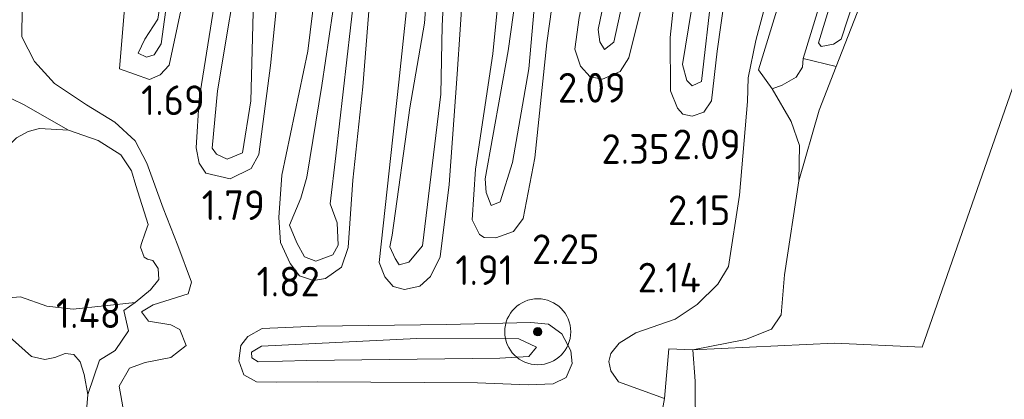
# Model space of a CAD drawing. Extents: x 141961 to 144947, y 416202 to 417778.
# Tile 48 of 122: x 142702 to 142761, y 417648 to 417671. Entities that reach past the tile are written whole.
import ezdxf
from ezdxf.enums import TextEntityAlignment as Align

# ---------------------------------------------------------------- set-up
doc = ezdxf.new("R2010")
doc.units = 0
for name, color, linetype, lineweight in [('B-ME-GR-BOOM-S', 90, 'Continuous', 25), ('B-ME-GR-GRAS-GV', 60, 'Continuous', 13), ('B-ME-GR-RIET-GV', 120, 'Continuous', 13), ('B-ME-GW-TALUD_KRUIN-G', 90, 'Continuous', 18), ('B-ME-GW-TALUD_TEEN-G', 90, 'Continuous', 18), ('B-ME-IE-TERREINAFSCHEIDING_KUNSTMATIG_HEKWERK-G', 20, 'IE-TERREINAFSCHEIDING-KUNSTMATIG', 18), ('B-ME-OG-HOOGTEPUNT-S', 7, 'Continuous', 25), ('B-ME-OG-WATER_POEL-GV', 7, 'Continuous', 18)]:
    doc.layers.add(name, color=color, linetype=linetype, lineweight=lineweight)
doc.styles.add('NLCS-ISO-ANNOTATIVE-T18', font='NLCS-ISO.ttf', dxfattribs={"height": 1.8})
doc.linetypes.add('IE-TERREINAFSCHEIDING-KUNSTMATIG', pattern='A,4,[82,NLCS.SHX,S=0.75,R=90,X=0,Y=0],4,-2', length=10)

# ---------------------------------------------------------------- blocks, each defined once
blk = doc.blocks.new('SAL-HOOGTELABEL-SO')
at = {"color": 0, "linetype": 'ByBlock', "lineweight": -2, "style": 'NLCS-ISO-ANNOTATIVE-T18'}
blk.add_attdef('HOOGTE', text='', height=1.8, dxfattribs=at).set_placement((2.788, 0), align=Align.RIGHT)
blk = doc.blocks.new('SGR-BOOM_01-SO')
at = {"linetype": 'ByBlock', "lineweight": 18}
h = blk.add_hatch(color=0, dxfattribs=at)
h.dxf.hatch_style = 1
edge = h.paths.add_edge_path()
edge.add_arc((0, 0), 0.25, 0, 360)
at = {"color": 0, "linetype": 'ByBlock', "lineweight": 18}
for radius in [2, 0.25]:
    blk.add_circle((0, 0), radius, dxfattribs=at)

msp = doc.modelspace()

# ---------------------------------------------------------------- linework, layer by layer
at = {"layer": 'B-ME-GR-GRAS-GV'}
for points in [[(142729.754, 417658.093, 1.801), (142730.475, 417658.07, 1.914), (142731.535, 417658.465, 2.001), (142732.121, 417659.258, 2.026), (142732.832, 417662.923, 1.939), (142733.551, 417669.888, 1.958), (142734.561, 417677.134, 2.158), (142735.806, 417682.647, 2.451), (142740.182, 417697.674, 2.333), (142741.268, 417702.571, 2.301), (142741.192, 417703.557, 2.276), (142740.736, 417704.389, 2.264), (142739.883, 417704.746, 2.239), (142738.906, 417704.533, 2.208), (142738.138, 417703.824, 2.245), (142737.028, 417700.989, 2.164), (142734.751, 417692.595, 2.358), (142732.142, 417681.342, 2.32), (142730.767, 417674.148, 2.158), (142730.287, 417669.23, 1.983), (142729.236, 417662.248, 1.801), (142729.038, 417659.17, 1.776), (142729.47, 417658.269, 1.776)], [(142741.192, 417703.557, 2.276), (142741.268, 417702.571, 2.301), (142740.182, 417697.674, 2.333), (142735.806, 417682.647, 2.451), (142734.561, 417677.134, 2.158), (142733.551, 417669.888, 1.958), (142732.832, 417662.923, 1.939), (142732.121, 417659.258, 2.026), (142731.535, 417658.465, 2.001), (142730.475, 417658.07, 1.914), (142729.754, 417658.093, 1.801), (142729.47, 417658.269, 1.776), (142729.038, 417659.17, 1.776), (142729.236, 417662.248, 1.801), (142730.287, 417669.23, 1.983), (142730.767, 417674.148, 2.158), (142732.142, 417681.342, 2.32), (142734.751, 417692.595, 2.358), (142737.028, 417700.989, 2.164), (142738.138, 417703.824, 2.245), (142738.906, 417704.533, 2.208), (142739.883, 417704.746, 2.239), (142740.736, 417704.389, 2.264)], [(142722.604, 417703.752, 2.133), (142721.829, 417703.947, 2.108), (142720.978, 417703.766, 2.114), (142720.097, 417703.116, 2.101), (142719.376, 417701.719, 2.164), (142717.118, 417692.339, 2.239), (142714.933, 417681.801, 2.295), (142713.622, 417673.586, 1.833), (142712.488, 417666.479, 1.626), (142712.315, 417663.527, 1.608), (142712.506, 417662.596, 1.608), (142712.909, 417661.994, 1.608), (142714.382, 417661.654, 1.658), (142715.64, 417662.282, 1.758), (142716.112, 417663.134, 1.733), (142716.817, 417668.529, 1.908), (142717.416, 417674.499, 2.258), (142718.671, 417682.005, 2.351), (142721.516, 417693.712, 2.333), (142723.643, 417701.352, 2.214), (142723.611, 417702.246, 2.183), (142723.19, 417703.124, 2.145)], [(142723.19, 417703.124, 2.145), (142723.611, 417702.246, 2.183), (142723.643, 417701.352, 2.214), (142721.516, 417693.712, 2.333), (142718.671, 417682.005, 2.351), (142717.416, 417674.499, 2.258), (142716.817, 417668.529, 1.908), (142716.112, 417663.134, 1.733), (142715.64, 417662.282, 1.758), (142714.382, 417661.654, 1.658), (142712.909, 417661.994, 1.608), (142712.506, 417662.596, 1.608), (142712.315, 417663.527, 1.608), (142712.488, 417666.479, 1.626), (142713.622, 417673.586, 1.833), (142714.933, 417681.801, 2.295), (142717.118, 417692.339, 2.239), (142719.376, 417701.719, 2.164), (142720.097, 417703.116, 2.101), (142720.978, 417703.766, 2.114), (142721.829, 417703.947, 2.108), (142722.604, 417703.752, 2.133)], [(142746.617, 417703.974, 2.133), (142745.75, 417704.183, 2.151), (142744.725, 417703.833, 2.208), (142743.757, 417702.771, 2.314), (142742.621, 417699.754, 2.345), (142739.867, 417690.165, 2.333), (142737.403, 417680.089, 2.364), (142735.512, 417671.426, 1.983), (142735.263, 417669.517, 1.983), (142735.59, 417668.48, 2.02), (142736.187, 417667.829, 2.02), (142736.93, 417667.703, 2.101), (142737.991, 417668.156, 2.126), (142738.531, 417668.983, 2.126), (142739.328, 417672.235, 2.058), (142739.929, 417676.189, 2.183), (142740.974, 417680.639, 2.251), (142743.261, 417688.953, 2.345), (142747.218, 417700.711, 2.139), (142747.328, 417702.554, 2.139), (142747.064, 417703.28, 2.126)], [(142747.328, 417702.554, 2.139), (142747.218, 417700.711, 2.139), (142743.261, 417688.953, 2.345), (142740.974, 417680.639, 2.251), (142739.929, 417676.189, 2.183), (142739.328, 417672.235, 2.058), (142738.531, 417668.983, 2.126), (142737.991, 417668.156, 2.126), (142736.93, 417667.703, 2.101), (142736.187, 417667.829, 2.02), (142735.59, 417668.48, 2.02), (142735.263, 417669.517, 1.983), (142735.512, 417671.426, 1.983), (142737.403, 417680.089, 2.364), (142739.867, 417690.165, 2.333), (142742.621, 417699.754, 2.345), (142743.757, 417702.771, 2.314), (142744.725, 417703.833, 2.208), (142745.75, 417704.183, 2.151), (142746.617, 417703.974, 2.133), (142747.064, 417703.28, 2.126)], [(142716.064, 417703.055, 2.158), (142715.402, 417703.191, 2.17), (142714.653, 417702.917, 2.158), (142713.853, 417702.334, 2.108), (142713.071, 417701.419, 2.126), (142711.499, 417693.391, 2.264), (142709.719, 417683.786, 2.195), (142708.507, 417677.494, 1.689), (142708.032, 417675.05, 1.733), (142707.972, 417671.981, 1.776), (142707.666, 417668.312, 1.651), (142709.495, 417667.684, 1.651), (142710.13, 417667.96, 1.601), (142710.677, 417668.536, 1.601), (142712.138, 417675.374, 1.92), (142712.985, 417679.587, 2.214), (142714.564, 417687.363, 2.314), (142716.207, 417695.538, 2.22), (142716.986, 417700.543, 2.126), (142716.969, 417701.643, 2.133), (142716.606, 417702.576, 2.139)], [(142716.969, 417701.643, 2.133), (142716.986, 417700.543, 2.126), (142716.207, 417695.538, 2.22), (142714.564, 417687.363, 2.314), (142712.985, 417679.587, 2.214), (142712.138, 417675.374, 1.92), (142710.677, 417668.536, 1.601), (142710.13, 417667.96, 1.601), (142709.495, 417667.684, 1.651), (142707.666, 417668.312, 1.651), (142707.972, 417671.981, 1.776), (142708.032, 417675.05, 1.733), (142708.507, 417677.494, 1.689), (142709.719, 417683.786, 2.195), (142711.499, 417693.391, 2.264), (142713.071, 417701.419, 2.126), (142713.853, 417702.334, 2.108), (142714.653, 417702.917, 2.158), (142715.402, 417703.191, 2.17), (142716.064, 417703.055, 2.158), (142716.606, 417702.576, 2.139)], [(142718.875, 417656.919, 1.451), (142719.566, 417656.652, 1.451), (142720.591, 417657.052, 1.451), (142720.912, 417657.628, 1.451), (142720.862, 417658.988, 1.451), (142720.43, 417660.14, 1.439), (142720.779, 417663.045, 1.401), (142721.658, 417670.806, 1.789), (142722.674, 417679.648, 1.851), (142725.013, 417689.935, 1.726), (142727.982, 417700.859, 1.576), (142728.084, 417701.839, 1.576), (142727.848, 417702.575, 1.576), (142727.206, 417702.978, 1.576), (142726.521, 417701.439, 1.551), (142726.195, 417699.082, 1.801), (142724.333, 417691.252, 1.789), (142722.172, 417682.263, 1.826), (142721.037, 417674.806, 1.776), (142719.925, 417667.302, 1.564), (142719.015, 417661.759, 1.451), (142718.656, 417660.487, 1.451), (142717.968, 417658.835, 1.451), (142718.414, 417657.774, 1.451)], [(142720.591, 417657.052, 1.451), (142719.566, 417656.652, 1.451), (142718.875, 417656.919, 1.451), (142718.414, 417657.774, 1.451), (142717.968, 417658.835, 1.451), (142718.656, 417660.487, 1.451), (142719.015, 417661.759, 1.451), (142719.925, 417667.302, 1.564), (142721.037, 417674.806, 1.776), (142722.172, 417682.263, 1.826), (142724.333, 417691.252, 1.789), (142726.195, 417699.082, 1.801), (142726.521, 417701.439, 1.551), (142727.206, 417702.978, 1.576), (142727.848, 417702.575, 1.576), (142728.084, 417701.839, 1.576), (142727.982, 417700.859, 1.576), (142725.013, 417689.935, 1.726), (142722.674, 417679.648, 1.851), (142721.658, 417670.806, 1.789), (142720.779, 417663.045, 1.401), (142720.43, 417660.14, 1.439), (142720.862, 417658.988, 1.451), (142720.912, 417657.628, 1.451)], [(142724.367, 417656.832, 1.501), (142724.61, 417656.439, 1.489), (142725.208, 417656.608, 1.489), (142726.017, 417657.585, 1.489), (142727.144, 417666.79, 1.451), (142727.224, 417670.923, 1.739), (142727.487, 417676.161, 1.901), (142728.507, 417681.531, 1.914), (142731.529, 417692.762, 1.826), (142733.968, 417701.882, 1.726), (142734.143, 417703.123, 1.726), (142733.595, 417703.146, 1.726), (142732.882, 417702.385, 1.726), (142731.64, 417697.306, 1.776), (142728.429, 417684.742, 1.814), (142726.621, 417677.334, 1.889), (142726.153, 417671.095, 1.676), (142725.253, 417665.952, 1.501), (142724.181, 417658.242, 1.501), (142724.04, 417657.525, 1.501)], [(142725.208, 417656.608, 1.489), (142724.61, 417656.439, 1.489), (142724.367, 417656.832, 1.501), (142724.04, 417657.525, 1.501), (142724.181, 417658.242, 1.501), (142725.253, 417665.952, 1.501), (142726.153, 417671.095, 1.676), (142726.621, 417677.334, 1.889), (142728.429, 417684.742, 1.814), (142731.64, 417697.306, 1.776), (142732.882, 417702.385, 1.726), (142733.595, 417703.146, 1.726), (142734.143, 417703.123, 1.726), (142733.968, 417701.882, 1.726), (142731.529, 417692.762, 1.826), (142728.507, 417681.531, 1.914), (142727.487, 417676.161, 1.901), (142727.224, 417670.923, 1.739), (142727.144, 417666.79, 1.451), (142726.017, 417657.585, 1.489)], [(142730.737, 417660.268, 1.451), (142730.195, 417660.04, 1.451), (142729.881, 417660.824, 1.451), (142729.83, 417661.648, 1.464), (142731.212, 417669.42, 1.576), (142731.942, 417674.624, 1.814), (142733.634, 417683.532, 1.889), (142736.134, 417692.821, 1.839), (142737.571, 417697.964, 1.751), (142738.344, 417701.409, 1.764), (142739.022, 417702.662, 1.726), (142739.587, 417702.901, 1.726), (142739.898, 417702.483, 1.726), (142739.718, 417701.55, 1.714), (142737.034, 417691.693, 1.864), (142734.643, 417683.19, 1.951), (142732.97, 417674.065, 1.801), (142732.467, 417668.318, 1.651), (142731.475, 417662.651, 1.439)], [(142729.881, 417660.824, 1.451), (142730.195, 417660.04, 1.451), (142730.737, 417660.268, 1.451), (142731.475, 417662.651, 1.439), (142732.467, 417668.318, 1.651), (142732.97, 417674.065, 1.801), (142734.643, 417683.19, 1.951), (142737.034, 417691.693, 1.864), (142739.718, 417701.55, 1.714), (142739.898, 417702.483, 1.726), (142739.587, 417702.901, 1.726), (142739.022, 417702.662, 1.726), (142738.344, 417701.409, 1.764), (142737.571, 417697.964, 1.751), (142736.134, 417692.821, 1.839), (142733.634, 417683.532, 1.889), (142731.942, 417674.624, 1.814), (142731.212, 417669.42, 1.576), (142729.83, 417661.648, 1.464)], [(142742.036, 417667.617, 1.539), (142742.36, 417667.29, 1.539), (142742.937, 417667.563, 1.539), (142743.548, 417673.022, 1.514), (142744.728, 417678.411, 1.626), (142746.938, 417685.925, 1.639), (142749.779, 417693.596, 1.664), (142752.707, 417702.099, 1.551), (142752.474, 417702.95, 1.551), (142752.111, 417703.06, 1.551), (142751.338, 417702.723, 1.551), (142750.5, 417700.971, 1.526), (142749.942, 417698.447, 1.551), (142747.785, 417691.241, 1.601), (142744.561, 417681.213, 1.576), (142742.696, 417674.286, 1.601), (142741.772, 417668.594, 1.539)], [(142742.937, 417667.563, 1.539), (142742.36, 417667.29, 1.539), (142742.036, 417667.617, 1.539), (142741.772, 417668.594, 1.539), (142742.696, 417674.286, 1.601), (142744.561, 417681.213, 1.576), (142747.785, 417691.241, 1.601), (142749.942, 417698.447, 1.551), (142750.5, 417700.971, 1.526), (142751.338, 417702.723, 1.551), (142752.111, 417703.06, 1.551), (142752.474, 417702.95, 1.551), (142752.707, 417702.099, 1.551), (142749.779, 417693.596, 1.664), (142746.938, 417685.925, 1.639), (142744.728, 417678.411, 1.626), (142743.548, 417673.022, 1.514)], [(142715.128, 417663.23, 1.32), (142714.184, 417662.836, 1.301), (142713.546, 417663.152, 1.276), (142713.289, 417663.511, 1.283), (142713.608, 417666.988, 1.333), (142715.078, 417675.819, 1.733), (142717.802, 417689.968, 1.858), (142720.709, 417701.961, 1.758), (142721.173, 417702.354, 1.751), (142721.529, 417702.383, 1.758), (142721.686, 417702.174, 1.751), (142721.823, 417701.473, 1.77), (142719.191, 417690.152, 1.789), (142716.455, 417677.39, 1.814), (142715.781, 417672.521, 1.614), (142715.637, 417666.372, 1.37)], [(142713.546, 417663.152, 1.276), (142714.184, 417662.836, 1.301), (142715.128, 417663.23, 1.32), (142715.637, 417666.372, 1.37), (142715.781, 417672.521, 1.614), (142716.455, 417677.39, 1.814), (142719.191, 417690.152, 1.789), (142721.823, 417701.473, 1.77), (142721.686, 417702.174, 1.751), (142721.529, 417702.383, 1.758), (142721.173, 417702.354, 1.751), (142720.709, 417701.961, 1.758), (142717.802, 417689.968, 1.858), (142715.078, 417675.819, 1.733), (142713.608, 417666.988, 1.333), (142713.289, 417663.511, 1.283)], [(142737.608, 417669.931, 1.639), (142737.051, 417669.497, 1.614), (142736.775, 417669.96, 1.626), (142736.677, 417670.705, 1.626), (142736.986, 417672.263, 1.626), (142739.059, 417681.916, 1.839), (142741.352, 417690.628, 1.864), (142743.438, 417697.208, 1.789), (142744.59, 417701.283, 1.676), (142745.084, 417701.969, 1.676), (142745.643, 417701.923, 1.676), (142745.796, 417701.063, 1.676), (142742.968, 417691.929, 1.851), (142740.216, 417682.039, 1.901), (142738.561, 417674.308, 1.739)], [(142736.775, 417669.96, 1.626), (142737.051, 417669.497, 1.614), (142737.608, 417669.931, 1.639), (142738.561, 417674.308, 1.739), (142740.216, 417682.039, 1.901), (142742.968, 417691.929, 1.851), (142745.796, 417701.063, 1.676), (142745.643, 417701.923, 1.676), (142745.084, 417701.969, 1.676), (142744.59, 417701.283, 1.676), (142743.438, 417697.208, 1.789), (142741.352, 417690.628, 1.864), (142739.059, 417681.916, 1.839), (142736.986, 417672.263, 1.626), (142736.677, 417670.705, 1.626)], [(142708.796, 417669.271, 1.376), (142709.304, 417669.031, 1.376), (142709.776, 417669.17, 1.376), (142710.191, 417669.846, 1.389), (142710.802, 417674.288, 1.326), (142710.888, 417676.673, 1.514), (142711.663, 417681.785, 1.689), (142713.42, 417690.017, 1.739), (142715.536, 417699.521, 1.614), (142715.751, 417700.499, 1.614), (142715.398, 417701.066, 1.614), (142714.63, 417700.957, 1.614), (142713.965, 417699.795, 1.614), (142713.659, 417697.277, 1.714), (142712.57, 417691.395, 1.701), (142710.962, 417683.686, 1.639), (142709.805, 417678.308, 1.364), (142709.378, 417677.06, 1.364), (142709.233, 417675.693, 1.364), (142709.594, 417674.931, 1.364), (142710.422, 417674.136, 1.364), (142709.995, 417671.335, 1.376), (142709.214, 417670.119, 1.376)], [(142709.776, 417669.17, 1.376), (142709.304, 417669.031, 1.376), (142708.796, 417669.271, 1.376), (142709.214, 417670.119, 1.376), (142709.995, 417671.335, 1.376), (142710.422, 417674.136, 1.364), (142709.594, 417674.931, 1.364), (142709.233, 417675.693, 1.364), (142709.378, 417677.06, 1.364), (142709.805, 417678.308, 1.364), (142710.962, 417683.686, 1.639), (142712.57, 417691.395, 1.701), (142713.659, 417697.277, 1.714), (142713.965, 417699.795, 1.614), (142714.63, 417700.957, 1.614), (142715.398, 417701.066, 1.614), (142715.751, 417700.499, 1.614), (142715.536, 417699.521, 1.614), (142713.42, 417690.017, 1.739), (142711.663, 417681.785, 1.689), (142710.888, 417676.673, 1.514), (142710.802, 417674.288, 1.326), (142710.191, 417669.846, 1.389)], [(142750.048, 417665.816, 1.62), (142748.823, 417661.536, 1.62), (142748.863, 417663.667, 1.62), (142748.369, 417665.129, 1.62), (142747.202, 417667.119, 1.62), (142747.812, 417667.323, 1.62), (142748.657, 417667.807, 1.62), (142749.047, 417668.416, 1.62), (142749.081, 417668.94, 1.62), (142751.076, 417668.461, 1.62)], [(142701.861, 417666.167, 1.265), (142704.579, 417664.6, 1.265), (142702.834, 417664.707, 1.265), (142702.133, 417664.516, 1.265), (142701.439, 417664.132, 1.265), (142699.968, 417662.702, 1.265), (142699.281, 417661.586, 1.265), (142698.869, 417660.487, 1.265), (142697.939, 417659.228, 1.265), (142697.071, 417658.733, 1.265), (142696.074, 417658.572, 1.265), (142695.26, 417658.978, 1.265), (142694.775, 417659.766, 1.265), (142694.45, 417660.572, 1.265), (142694.25, 417661.353, 1.265), (142694.373, 417662.287, 1.265), (142694.667, 417662.681, 1.265), (142695.182, 417663.206, 1.265), (142697.418, 417664.631, 1.265), (142698.747, 417665.881, 1.265), (142699.522, 417666.813, 1.265), (142699.949, 417668.06, 1.265), (142700.515, 417666.802, 1.265)], [(142703.272, 417653.925, 1.265), (142704.855, 417653.742, 1.265), (142708.612, 417654.162, 1.265), (142707.938, 417653.674, 1.265), (142708.208, 417652.446, 1.265), (142707.417, 417651.252, 1.265), (142706.456, 417650.656, 1.265), (142705.747, 417648.57, 1.265), (142705.534, 417649.797, 1.265), (142705.288, 417650.556, 1.265), (142704.91, 417650.999, 1.265), (142704.374, 417651.056, 1.265), (142703.752, 417650.819, 1.265), (142703.155, 417650.706, 1.265), (142702.337, 417650.884, 1.265), (142700.398, 417652.594, 1.265), (142700.028, 417653.436, 1.265), (142700.109, 417653.983, 1.265), (142700.342, 417654.206, 1.265), (142700.964, 417654.444, 1.265), (142701.673, 417654.497, 1.265)], [(142715.972, 417649.343, 2.108), (142717.177, 417649.322, 2.176), (142719.662, 417649.348, 2.308), (142729.35, 417649.285, 2.426), (142732.422, 417649.173, 2.401), (142733.932, 417649.217, 2.295), (142734.738, 417649.605, 2.358), (142735.096, 417650.458, 2.245), (142735.016, 417651.216, 2.208), (142734.46, 417652.256, 2.226), (142733.668, 417652.841, 2.183), (142732.593, 417652.95, 2.158), (142727.482, 417652.826, 1.939), (142719.61, 417652.711, 2.108), (142716.321, 417652.581, 1.97), (142715.443, 417652.102, 1.883), (142715.021, 417651.559, 1.883), (142714.903, 417650.622, 1.933), (142715.199, 417649.769, 2.026)], [(142734.46, 417652.256, 2.226), (142735.016, 417651.216, 2.208), (142735.096, 417650.458, 2.245), (142734.738, 417649.605, 2.358), (142733.932, 417649.217, 2.295), (142732.422, 417649.173, 2.401), (142729.35, 417649.285, 2.426), (142719.662, 417649.348, 2.308), (142717.177, 417649.322, 2.176), (142715.972, 417649.343, 2.108), (142715.199, 417649.769, 2.026), (142714.903, 417650.622, 1.933), (142715.021, 417651.559, 1.883), (142715.443, 417652.102, 1.883), (142716.321, 417652.581, 1.97), (142719.61, 417652.711, 2.108), (142727.482, 417652.826, 1.939), (142732.593, 417652.95, 2.158), (142733.668, 417652.841, 2.183)], [(142715.691, 417650.808, 1.589), (142716.062, 417650.56, 1.589), (142719.023, 417650.632, 1.589), (142730.701, 417650.788, 1.576), (142732.462, 417650.886, 1.576), (142732.931, 417651.447, 1.576), (142731.869, 417651.962, 1.576), (142725.677, 417651.972, 1.564), (142716.266, 417651.504, 1.564), (142715.675, 417651.14, 1.589)], [(142719.023, 417650.632, 1.589), (142716.062, 417650.56, 1.589), (142715.691, 417650.808, 1.589), (142715.675, 417651.14, 1.589), (142716.266, 417651.504, 1.564), (142725.677, 417651.972, 1.564), (142731.869, 417651.962, 1.576), (142732.931, 417651.447, 1.576), (142732.462, 417650.886, 1.576), (142730.701, 417650.788, 1.576)]]:
    msp.add_polyline3d(points, close=True, dxfattribs=at)
for points in [[(142756.295, 417685.12, 1.901), (142751.385, 417670.114, 1.901), (142750.933, 417669.816, 1.901), (142750.176, 417669.684, 1.901), (142750.021, 417669.893, 1.889), (142752.728, 417678.744, 1.876)], [(142752.728, 417678.744, 1.876), (142750.021, 417669.893, 1.889), (142750.176, 417669.684, 1.901), (142750.933, 417669.816, 1.901), (142751.385, 417670.114, 1.901), (142756.295, 417685.12, 1.901)], [(142749.269, 417681.469, 2.108), (142746.211, 417670.029, 2.033), (142745.762, 417667.768, 2.014), (142745.705, 417666.348, 2.039), (142745.225, 417660.663, 2.039), (142744.571, 417656.343, 2.189), (142743.924, 417655.266, 2.239), (142742.667, 417654.037, 2.27), (142741.336, 417653.142, 2.32), (142738.951, 417652.31, 2.383), (142737.945, 417651.684, 2.32), (142737.442, 417651.074, 2.289), (142737.308, 417650.583, 2.289), (142737.437, 417650.02, 2.32), (142737.907, 417649.337, 2.364), (142740.692, 417648.335, 2.24), (142736.467, 417625.036, 2.041)], [(142749.494, 417678.401, 1.62), (142746.382, 417668.257, 1.62), (142747.202, 417667.119, 1.62), (142748.369, 417665.129, 1.62), (142748.863, 417663.667, 1.62), (142748.823, 417661.536, 1.62), (142747.956, 417655.843, 1.62), (142747.744, 417653.402, 1.62), (142747.169, 417652.545, 1.62), (142745.588, 417651.911, 1.62), (142742.403, 417651.289, 1.62), (142740.945, 417651.351, 1.753), (142740.692, 417648.335, 2.24), (142737.907, 417649.337, 2.364), (142737.437, 417650.02, 2.32), (142737.308, 417650.583, 2.289), (142737.442, 417651.074, 2.289), (142737.945, 417651.684, 2.32), (142738.951, 417652.31, 2.383), (142741.336, 417653.142, 2.32), (142742.667, 417654.037, 2.27), (142743.924, 417655.266, 2.239), (142744.571, 417656.343, 2.189), (142745.225, 417660.663, 2.039), (142745.705, 417666.348, 2.039), (142745.762, 417667.768, 2.014), (142746.211, 417670.029, 2.033), (142749.269, 417681.469, 2.108)], [(142752.711, 417672.668, 1.62), (142751.076, 417668.461, 1.62), (142749.081, 417668.94, 1.62), (142751.863, 417678.052, 1.62)], [(142725.562, 417676.705, 2.458), (142724.601, 417667.522, 2.014), (142723.407, 417656.579, 1.733), (142723.736, 417655.715, 1.764), (142724.243, 417655.134, 1.783), (142724.927, 417654.951, 1.814), (142725.858, 417655.143, 1.851), (142726.509, 417655.739, 1.808), (142727.101, 417656.932, 1.814), (142727.641, 417661.311, 1.758), (142728.126, 417667.993, 1.933), (142728.499, 417673.428, 2.214)], [(142728.499, 417673.428, 2.214), (142728.126, 417667.993, 1.933), (142727.641, 417661.311, 1.758), (142727.101, 417656.932, 1.814), (142726.509, 417655.739, 1.808), (142725.858, 417655.143, 1.851), (142724.927, 417654.951, 1.814), (142724.243, 417655.134, 1.783), (142723.736, 417655.715, 1.764), (142723.407, 417656.579, 1.733), (142724.601, 417667.522, 2.014), (142725.562, 417676.705, 2.458)], [(142719.801, 417675.331, 2.408), (142719.076, 417669.386, 2.07), (142717.512, 417661.874, 1.833), (142717.322, 417659.311, 1.751), (142717.424, 417657.798, 1.751), (142718.01, 417656.517, 1.801), (142718.571, 417655.763, 1.901), (142719.414, 417655.486, 1.908), (142720.149, 417655.612, 1.883), (142721.123, 417656.307, 1.845), (142721.52, 417657.492, 1.82), (142721.803, 417661.576, 1.789), (142722.409, 417667.237, 1.945), (142722.811, 417672.316, 2.295)], [(142722.811, 417672.316, 2.295), (142722.409, 417667.237, 1.945), (142721.803, 417661.576, 1.789), (142721.52, 417657.492, 1.82), (142721.123, 417656.307, 1.845), (142720.149, 417655.612, 1.883), (142719.414, 417655.486, 1.908), (142718.571, 417655.763, 1.901), (142718.01, 417656.517, 1.801), (142717.424, 417657.798, 1.751), (142717.322, 417659.311, 1.751), (142717.512, 417661.874, 1.833), (142719.076, 417669.386, 2.07), (142719.801, 417675.331, 2.408)], [(142708.195, 417646.01, 1.642), (142707.646, 417649.084, 1.717), (142708.286, 417650.178, 1.742), (142709.23, 417650.511, 1.742), (142710.779, 417650.82, 1.742), (142711.709, 417651.542, 1.742), (142711.331, 417652.521, 1.742), (142710.777, 417652.796, 1.742), (142709.423, 417653.032, 1.742), (142709.012, 417653.6, 1.742), (142709.718, 417654.019, 1.742), (142711.835, 417654.681, 1.742), (142712.033, 417655.396, 1.742), (142711.214, 417657.607, 1.742), (142710.315, 417659.866, 1.704), (142709.335, 417662.595, 1.604), (142708.611, 417663.947, 1.611), (142707.391, 417665.094, 1.661), (142705.678, 417666.148, 1.711), (142703.741, 417667.435, 1.798), (142702.514, 417668.776, 1.754), (142701.758, 417670.255, 1.761), (142701.799, 417673.692, 1.623)], [(142701.799, 417673.692, 1.623), (142701.758, 417670.255, 1.761), (142702.514, 417668.776, 1.754), (142703.741, 417667.435, 1.798), (142705.678, 417666.148, 1.711), (142707.391, 417665.094, 1.661), (142708.611, 417663.947, 1.611), (142709.335, 417662.595, 1.604), (142710.315, 417659.866, 1.704), (142711.214, 417657.607, 1.742), (142712.033, 417655.396, 1.742), (142711.835, 417654.681, 1.742), (142709.718, 417654.019, 1.742), (142709.012, 417653.6, 1.742), (142709.423, 417653.032, 1.742), (142710.777, 417652.796, 1.742), (142711.331, 417652.521, 1.742), (142711.709, 417651.542, 1.742), (142710.779, 417650.82, 1.742), (142709.23, 417650.511, 1.742), (142708.286, 417650.178, 1.742), (142707.646, 417649.084, 1.717), (142708.195, 417646.01, 1.642)], [(142741.401, 417673.657, 2.07), (142741.036, 417670.214, 2.064), (142741.053, 417666.984, 2.133), (142741.472, 417665.935, 2.133), (142741.787, 417665.575, 2.133), (142742.358, 417665.451, 2.095), (142743.06, 417665.703, 2.058), (142743.529, 417666.383, 2.058), (142743.875, 417669.39, 2.051), (142744.391, 417672.99, 2.07)], [(142744.391, 417672.99, 2.07), (142743.875, 417669.39, 2.051), (142743.529, 417666.383, 2.058), (142743.06, 417665.703, 2.058), (142742.358, 417665.451, 2.095), (142741.787, 417665.575, 2.133), (142741.472, 417665.935, 2.133), (142741.053, 417666.984, 2.133), (142741.036, 417670.214, 2.064), (142741.401, 417673.657, 2.07)], [(142705.589, 417646.574, 1.265), (142705.747, 417648.57, 1.265), (142706.456, 417650.656, 1.265), (142707.417, 417651.252, 1.265), (142708.208, 417652.446, 1.265), (142707.938, 417653.674, 1.265), (142708.612, 417654.162, 1.265), (142709.553, 417654.918, 1.265), (142710.047, 417655.547, 1.265), (142710.016, 417656.21, 1.265), (142709.695, 417656.708, 1.265), (142709.377, 417656.784, 1.265), (142709.174, 417656.914, 1.265), (142708.948, 417657.513, 1.265), (142709.01, 417657.74, 1.265), (142709.218, 417658.375, 1.265), (142709.4, 417658.885, 1.265), (142708.652, 417661.244, 1.265), (142708.398, 417662.14, 1.265), (142707.745, 417663.103, 1.265), (142706.371, 417663.978, 1.265), (142704.579, 417664.6, 1.265), (142701.861, 417666.167, 1.265), (142700.515, 417666.802, 1.265)]]:
    msp.add_polyline3d(points, dxfattribs=at)
at = {"layer": 'B-ME-GR-RIET-GV'}
for points in [[(142747.812, 417667.323, 1.62), (142747.202, 417667.119, 1.62), (142746.382, 417668.257, 1.62), (142749.494, 417678.401, 1.62), (142753.858, 417692.471, 1.62), (142757.418, 417703.759, 1.62), (142758.304, 417704.573, 1.62), (142758.991, 417704.136, 1.62), (142759.403, 417703.144, 1.62), (142759.223, 417702.211, 1.62), (142755.955, 417691.739, 1.62), (142751.863, 417678.052, 1.62), (142749.081, 417668.94, 1.62), (142749.047, 417668.416, 1.62), (142748.657, 417667.807, 1.62)], [(142725.798, 417559.303, 1.62), (142726.628, 417556.943, 1.62), (142723.459, 417557.719, 2.115), (142729.439, 417587.484, 1.697), (142734.326, 417613.667, 1.822), (142736.467, 417625.036, 2.041), (142740.692, 417648.335, 2.24), (142740.945, 417651.351, 1.753), (142742.403, 417651.289, 1.62), (142742.542, 417649.377, 1.62), (142742.594, 417643.197, 1.62), (142737.957, 417621.233, 1.62), (142733.32, 417599.27, 1.62), (142727.111, 417567.448, 1.62), (142726.875, 417566.505, 1.62), (142725.522, 417561.108, 1.62)]]:
    msp.add_polyline3d(points, close=True, dxfattribs=at)
for points in [[(142764.322, 417674.521, 1.62), (142756.294, 417651.441, 1.62), (142750.986, 417651.683, 1.62), (142742.403, 417651.289, 1.62), (142745.588, 417651.911, 1.62), (142747.169, 417652.545, 1.62), (142747.744, 417653.402, 1.62), (142747.956, 417655.843, 1.62), (142748.823, 417661.536, 1.62), (142750.048, 417665.816, 1.62), (142751.076, 417668.461, 1.62), (142752.711, 417672.668, 1.62), (142756.166, 417682.805, 1.62), (142759.741, 417693.705, 1.62), (142762.622, 417703.203, 1.62)], [(142742.594, 417643.197, 1.62), (142742.542, 417649.377, 1.62), (142742.403, 417651.289, 1.62), (142750.986, 417651.683, 1.62), (142756.294, 417651.441, 1.62), (142764.322, 417674.521, 1.62)]]:
    msp.add_polyline3d(points, dxfattribs=at)
at = {"layer": 'B-ME-GW-TALUD_KRUIN-G'}
for points in [[(142730.475, 417658.07, 1.914), (142729.754, 417658.093, 1.801), (142729.47, 417658.269, 1.776), (142729.038, 417659.17, 1.776), (142729.236, 417662.248, 1.801), (142730.287, 417669.23, 1.983), (142730.767, 417674.148, 2.158), (142732.142, 417681.342, 2.32), (142734.751, 417692.595, 2.358), (142737.028, 417700.989, 2.164), (142738.138, 417703.824, 2.245), (142738.906, 417704.533, 2.208), (142739.883, 417704.746, 2.239), (142740.736, 417704.389, 2.264), (142741.192, 417703.557, 2.276), (142741.268, 417702.571, 2.301), (142740.182, 417697.674, 2.333), (142735.806, 417682.647, 2.451), (142734.561, 417677.134, 2.158), (142733.551, 417669.888, 1.958), (142732.832, 417662.923, 1.939), (142732.121, 417659.258, 2.026), (142731.535, 417658.465, 2.001)], [(142714.382, 417661.654, 1.658), (142712.909, 417661.994, 1.608), (142712.506, 417662.596, 1.608), (142712.315, 417663.527, 1.608), (142712.488, 417666.479, 1.626), (142713.622, 417673.586, 1.833), (142714.933, 417681.801, 2.295), (142717.118, 417692.339, 2.239), (142719.376, 417701.719, 2.164), (142720.097, 417703.116, 2.101), (142720.978, 417703.766, 2.114), (142721.829, 417703.947, 2.108), (142722.604, 417703.752, 2.133), (142723.19, 417703.124, 2.145), (142723.611, 417702.246, 2.183), (142723.643, 417701.352, 2.214), (142721.516, 417693.712, 2.333), (142718.671, 417682.005, 2.351), (142717.416, 417674.499, 2.258), (142716.817, 417668.529, 1.908), (142716.112, 417663.134, 1.733), (142715.64, 417662.282, 1.758)], [(142745.75, 417704.183, 2.151), (142744.725, 417703.833, 2.208), (142743.757, 417702.771, 2.314), (142742.621, 417699.754, 2.345), (142739.867, 417690.165, 2.333), (142737.403, 417680.089, 2.364), (142735.512, 417671.426, 1.983), (142735.263, 417669.517, 1.983), (142735.59, 417668.48, 2.02), (142736.187, 417667.829, 2.02), (142736.93, 417667.703, 2.101), (142737.991, 417668.156, 2.126), (142738.531, 417668.983, 2.126), (142739.328, 417672.235, 2.058), (142739.929, 417676.189, 2.183), (142740.974, 417680.639, 2.251), (142743.261, 417688.953, 2.345), (142747.218, 417700.711, 2.139), (142747.328, 417702.554, 2.139), (142747.064, 417703.28, 2.126), (142746.617, 417703.974, 2.133)], [(142709.495, 417667.684, 1.651), (142707.666, 417668.312, 1.651), (142707.972, 417671.981, 1.776), (142708.032, 417675.05, 1.733), (142708.507, 417677.494, 1.689), (142709.719, 417683.786, 2.195), (142711.499, 417693.391, 2.264), (142713.071, 417701.419, 2.126), (142713.853, 417702.334, 2.108), (142714.653, 417702.917, 2.158), (142715.402, 417703.191, 2.17), (142716.064, 417703.055, 2.158), (142716.606, 417702.576, 2.139), (142716.969, 417701.643, 2.133), (142716.986, 417700.543, 2.126), (142716.207, 417695.538, 2.22), (142714.564, 417687.363, 2.314), (142712.985, 417679.587, 2.214), (142712.138, 417675.374, 1.92), (142710.677, 417668.536, 1.601), (142710.13, 417667.96, 1.601)], [(142732.593, 417652.95, 2.158), (142727.482, 417652.826, 1.939), (142719.61, 417652.711, 2.108), (142716.321, 417652.581, 1.97), (142715.443, 417652.102, 1.883), (142715.021, 417651.559, 1.883), (142714.903, 417650.622, 1.933), (142715.199, 417649.769, 2.026), (142715.972, 417649.343, 2.108), (142717.177, 417649.322, 2.176), (142719.662, 417649.348, 2.308), (142729.35, 417649.285, 2.426), (142732.422, 417649.173, 2.401), (142733.932, 417649.217, 2.295), (142734.738, 417649.605, 2.358), (142735.096, 417650.458, 2.245), (142735.016, 417651.216, 2.208), (142734.46, 417652.256, 2.226), (142733.668, 417652.841, 2.183)]]:
    msp.add_polyline3d(points, close=True, dxfattribs=at)
for points in [[(142752.728, 417678.744, 1.876), (142750.021, 417669.893, 1.889), (142750.176, 417669.684, 1.901), (142750.933, 417669.816, 1.901), (142751.385, 417670.114, 1.901), (142756.295, 417685.12, 1.901)], [(142740.692, 417648.335, 2.24), (142737.907, 417649.337, 2.364), (142737.437, 417650.02, 2.32), (142737.308, 417650.583, 2.289), (142737.442, 417651.074, 2.289), (142737.945, 417651.684, 2.32), (142738.951, 417652.31, 2.383), (142741.336, 417653.142, 2.32), (142742.667, 417654.037, 2.27), (142743.924, 417655.266, 2.239), (142744.571, 417656.343, 2.189), (142745.225, 417660.663, 2.039), (142745.705, 417666.348, 2.039), (142745.762, 417667.768, 2.014), (142746.211, 417670.029, 2.033), (142749.269, 417681.469, 2.108)], [(142728.499, 417673.428, 2.214), (142728.126, 417667.993, 1.933), (142727.641, 417661.311, 1.758), (142727.101, 417656.932, 1.814), (142726.509, 417655.739, 1.808), (142725.858, 417655.143, 1.851), (142724.927, 417654.951, 1.814), (142724.243, 417655.134, 1.783), (142723.736, 417655.715, 1.764), (142723.407, 417656.579, 1.733), (142724.601, 417667.522, 2.014), (142725.562, 417676.705, 2.458)], [(142719.801, 417675.331, 2.408), (142719.076, 417669.386, 2.07), (142717.512, 417661.874, 1.833), (142717.322, 417659.311, 1.751), (142717.424, 417657.798, 1.751), (142718.01, 417656.517, 1.801), (142718.571, 417655.763, 1.901), (142719.414, 417655.486, 1.908), (142720.149, 417655.612, 1.883), (142721.123, 417656.307, 1.845), (142721.52, 417657.492, 1.82), (142721.803, 417661.576, 1.789), (142722.409, 417667.237, 1.945), (142722.811, 417672.316, 2.295)], [(142708.195, 417646.01, 1.642), (142707.646, 417649.084, 1.717), (142708.286, 417650.178, 1.742), (142709.23, 417650.511, 1.742), (142710.779, 417650.82, 1.742), (142711.709, 417651.542, 1.742), (142711.331, 417652.521, 1.742), (142710.777, 417652.796, 1.742), (142709.423, 417653.032, 1.742), (142709.012, 417653.6, 1.742), (142709.718, 417654.019, 1.742), (142711.835, 417654.681, 1.742), (142712.033, 417655.396, 1.742), (142711.214, 417657.607, 1.742), (142710.315, 417659.866, 1.704), (142709.335, 417662.595, 1.604), (142708.611, 417663.947, 1.611), (142707.391, 417665.094, 1.661), (142705.678, 417666.148, 1.711), (142703.741, 417667.435, 1.798), (142702.514, 417668.776, 1.754), (142701.758, 417670.255, 1.761), (142701.799, 417673.692, 1.623)], [(142741.401, 417673.657, 2.07), (142741.036, 417670.214, 2.064), (142741.053, 417666.984, 2.133), (142741.472, 417665.935, 2.133), (142741.787, 417665.575, 2.133), (142742.358, 417665.451, 2.095), (142743.06, 417665.703, 2.058), (142743.529, 417666.383, 2.058), (142743.875, 417669.39, 2.051), (142744.391, 417672.99, 2.07)]]:
    msp.add_polyline3d(points, dxfattribs=at)
at = {"layer": 'B-ME-GW-TALUD_TEEN-G'}
for points in [[(142719.566, 417656.652, 1.451), (142718.875, 417656.919, 1.451), (142718.414, 417657.774, 1.451), (142717.968, 417658.835, 1.451), (142718.656, 417660.487, 1.451), (142719.015, 417661.759, 1.451), (142719.925, 417667.302, 1.564), (142721.037, 417674.806, 1.776), (142722.172, 417682.263, 1.826), (142724.333, 417691.252, 1.789), (142726.195, 417699.082, 1.801), (142726.521, 417701.439, 1.551), (142727.206, 417702.978, 1.576), (142727.848, 417702.575, 1.576), (142728.084, 417701.839, 1.576), (142727.982, 417700.859, 1.576), (142725.013, 417689.935, 1.726), (142722.674, 417679.648, 1.851), (142721.658, 417670.806, 1.789), (142720.779, 417663.045, 1.401), (142720.43, 417660.14, 1.439), (142720.862, 417658.988, 1.451), (142720.912, 417657.628, 1.451), (142720.591, 417657.052, 1.451)], [(142724.61, 417656.439, 1.489), (142724.367, 417656.832, 1.501), (142724.04, 417657.525, 1.501), (142724.181, 417658.242, 1.501), (142725.253, 417665.952, 1.501), (142726.153, 417671.095, 1.676), (142726.621, 417677.334, 1.889), (142728.429, 417684.742, 1.814), (142731.64, 417697.306, 1.776), (142732.882, 417702.385, 1.726), (142733.595, 417703.146, 1.726), (142734.143, 417703.123, 1.726), (142733.968, 417701.882, 1.726), (142731.529, 417692.762, 1.826), (142728.507, 417681.531, 1.914), (142727.487, 417676.161, 1.901), (142727.224, 417670.923, 1.739), (142727.144, 417666.79, 1.451), (142726.017, 417657.585, 1.489), (142725.208, 417656.608, 1.489)], [(142730.195, 417660.04, 1.451), (142729.881, 417660.824, 1.451), (142729.83, 417661.648, 1.464), (142731.212, 417669.42, 1.576), (142731.942, 417674.624, 1.814), (142733.634, 417683.532, 1.889), (142736.134, 417692.821, 1.839), (142737.571, 417697.964, 1.751), (142738.344, 417701.409, 1.764), (142739.022, 417702.662, 1.726), (142739.587, 417702.901, 1.726), (142739.898, 417702.483, 1.726), (142739.718, 417701.55, 1.714), (142737.034, 417691.693, 1.864), (142734.643, 417683.19, 1.951), (142732.97, 417674.065, 1.801), (142732.467, 417668.318, 1.651), (142731.475, 417662.651, 1.439), (142730.737, 417660.268, 1.451)], [(142742.36, 417667.29, 1.539), (142742.036, 417667.617, 1.539), (142741.772, 417668.594, 1.539), (142742.696, 417674.286, 1.601), (142744.561, 417681.213, 1.576), (142747.785, 417691.241, 1.601), (142749.942, 417698.447, 1.551), (142750.5, 417700.971, 1.526), (142751.338, 417702.723, 1.551), (142752.111, 417703.06, 1.551), (142752.474, 417702.95, 1.551), (142752.707, 417702.099, 1.551), (142749.779, 417693.596, 1.664), (142746.938, 417685.925, 1.639), (142744.728, 417678.411, 1.626), (142743.548, 417673.022, 1.514), (142742.937, 417667.563, 1.539)], [(142714.184, 417662.836, 1.301), (142713.546, 417663.152, 1.276), (142713.289, 417663.511, 1.283), (142713.608, 417666.988, 1.333), (142715.078, 417675.819, 1.733), (142717.802, 417689.968, 1.858), (142720.709, 417701.961, 1.758), (142721.173, 417702.354, 1.751), (142721.529, 417702.383, 1.758), (142721.686, 417702.174, 1.751), (142721.823, 417701.473, 1.77), (142719.191, 417690.152, 1.789), (142716.455, 417677.39, 1.814), (142715.781, 417672.521, 1.614), (142715.637, 417666.372, 1.37), (142715.128, 417663.23, 1.32)], [(142745.084, 417701.969, 1.676), (142744.59, 417701.283, 1.676), (142743.438, 417697.208, 1.789), (142741.352, 417690.628, 1.864), (142739.059, 417681.916, 1.839), (142736.986, 417672.263, 1.626), (142736.677, 417670.705, 1.626), (142736.775, 417669.96, 1.626), (142737.051, 417669.497, 1.614), (142737.608, 417669.931, 1.639), (142738.561, 417674.308, 1.739), (142740.216, 417682.039, 1.901), (142742.968, 417691.929, 1.851), (142745.796, 417701.063, 1.676), (142745.643, 417701.923, 1.676)], [(142709.304, 417669.031, 1.376), (142708.796, 417669.271, 1.376), (142709.214, 417670.119, 1.376), (142709.995, 417671.335, 1.376), (142710.422, 417674.136, 1.364), (142709.594, 417674.931, 1.364), (142709.233, 417675.693, 1.364), (142709.378, 417677.06, 1.364), (142709.805, 417678.308, 1.364), (142710.962, 417683.686, 1.639), (142712.57, 417691.395, 1.701), (142713.659, 417697.277, 1.714), (142713.965, 417699.795, 1.614), (142714.63, 417700.957, 1.614), (142715.398, 417701.066, 1.614), (142715.751, 417700.499, 1.614), (142715.536, 417699.521, 1.614), (142713.42, 417690.017, 1.739), (142711.663, 417681.785, 1.689), (142710.888, 417676.673, 1.514), (142710.802, 417674.288, 1.326), (142710.191, 417669.846, 1.389), (142709.776, 417669.17, 1.376)], [(142716.062, 417650.56, 1.589), (142715.691, 417650.808, 1.589), (142715.675, 417651.14, 1.589), (142716.266, 417651.504, 1.564), (142725.677, 417651.972, 1.564), (142731.869, 417651.962, 1.576), (142732.931, 417651.447, 1.576), (142732.462, 417650.886, 1.576), (142730.701, 417650.788, 1.576), (142719.023, 417650.632, 1.589)]]:
    msp.add_polyline3d(points, close=True, dxfattribs=at)
for points in [[(142749.081, 417668.94, 1.62), (142751.076, 417668.461, 1.62)], [(142699.949, 417668.06, 1.265), (142700.515, 417666.802, 1.265), (142701.861, 417666.167, 1.265), (142704.579, 417664.6, 1.265)], [(142747.202, 417667.119, 1.62), (142748.369, 417665.129, 1.62), (142748.863, 417663.667, 1.62), (142748.823, 417661.536, 1.62)], [(142708.612, 417654.162, 1.265), (142707.938, 417653.674, 1.265), (142708.208, 417652.446, 1.265), (142707.417, 417651.252, 1.265), (142706.456, 417650.656, 1.265), (142705.747, 417648.57, 1.265)]]:
    msp.add_polyline3d(points, dxfattribs=at)
at = {"layer": 'B-ME-IE-TERREINAFSCHEIDING_KUNSTMATIG_HEKWERK-G'}
for points in [[(142740.692, 417648.335, 2.24), (142740.945, 417651.351, 1.753), (142742.403, 417651.289, 1.62), (142750.986, 417651.683, 1.62), (142756.294, 417651.441, 1.62), (142764.322, 417674.521, 1.62), (142769.59, 417693.178, 1.62), (142774.019, 417705.842, 1.62), (142777.734, 417712.703, 1.62), (142778.046, 417713.699, 2.068)], [(142723.459, 417557.719, 2.115), (142729.439, 417587.484, 1.697), (142734.326, 417613.667, 1.822), (142736.467, 417625.036, 2.041), (142740.692, 417648.335, 2.24)]]:
    msp.add_polyline3d(points, dxfattribs=at)
at = {"layer": 'B-ME-OG-WATER_POEL-GV'}
for points in [[(142701.439, 417664.132, 1.265), (142702.133, 417664.516, 1.265), (142702.834, 417664.707, 1.265), (142704.579, 417664.6, 1.265), (142706.371, 417663.978, 1.265), (142707.745, 417663.103, 1.265), (142708.398, 417662.14, 1.265), (142708.652, 417661.244, 1.265), (142709.4, 417658.885, 1.265), (142709.218, 417658.375, 1.265), (142709.01, 417657.74, 1.265), (142708.948, 417657.513, 1.265), (142709.174, 417656.914, 1.265), (142709.377, 417656.784, 1.265), (142709.695, 417656.708, 1.265), (142710.016, 417656.21, 1.265), (142710.047, 417655.547, 1.265), (142709.553, 417654.918, 1.265), (142708.612, 417654.162, 1.265), (142704.855, 417653.742, 1.265), (142703.272, 417653.925, 1.265), (142701.673, 417654.497, 1.265), (142700.964, 417654.444, 1.265)], [(142700.398, 417652.594, 1.265), (142702.337, 417650.884, 1.265), (142703.155, 417650.706, 1.265), (142703.752, 417650.819, 1.265), (142704.374, 417651.056, 1.265), (142704.91, 417650.999, 1.265), (142705.288, 417650.556, 1.265), (142705.534, 417649.797, 1.265), (142705.747, 417648.57, 1.265), (142705.589, 417646.574, 1.265)]]:
    msp.add_polyline3d(points, dxfattribs=at)

# ---------------------------------------------------------------- block references
at = {"layer": 'B-ME-GR-BOOM-S'}
msp.add_blockref('SGR-BOOM_01-SO', (142733.007, 417652.382, 2.089), dxfattribs=at)
at = {"layer": 'B-ME-OG-HOOGTEPUNT-S'}
for p, values in [((142735.552, 417666.274, 2.089), {'HOOGTE': '2.09'}), ((142710.061, 417665.519, 1.689), {'HOOGTE': '1.69'}), ((142742.514, 417662.843, 2.089), {'HOOGTE': '2.09'}), ((142738.212, 417662.561, 2.351), {'HOOGTE': '2.35'}), ((142713.692, 417659.157, 1.789), {'HOOGTE': '1.79'}), ((142741.889, 417658.848, 2.151), {'HOOGTE': '2.15'}), ((142733.967, 417656.485, 2.251), {'HOOGTE': '2.25'}), ((142728.719, 417655.218, 1.914), {'HOOGTE': '1.91'}), ((142717.02, 417654.52, 1.822), {'HOOGTE': '1.82'}), ((142740.099, 417654.765, 2.141), {'HOOGTE': '2.14'}), ((142704.981, 417652.608, 1.476), {'HOOGTE': '1.48'})]:
    msp.add_blockref('SAL-HOOGTELABEL-SO', p, dxfattribs=at).add_auto_attribs(values)

doc.saveas('drawing.dxf')
